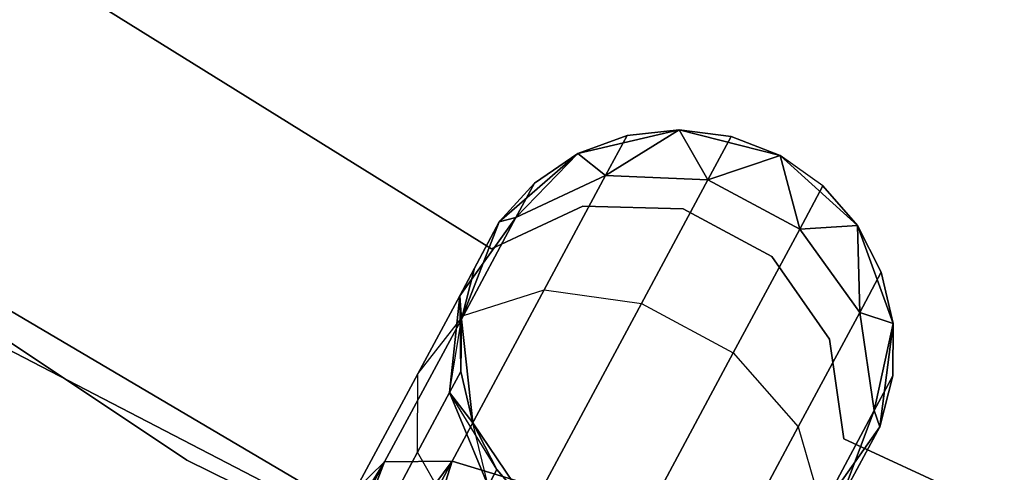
# Model space of a CAD drawing. Extents: x -91 to 91, y -91 to 262.
# Tile 94 of 256: x -31.64 to -27.11, y -53.83 to -51.75. Entities that reach past the tile are written whole.
import ezdxf

# ---------------------------------------------------------------- set-up
doc = ezdxf.new("R2010")
doc.units = 0
doc.header["$LTSCALE"] = 25.4
doc.layers.get('0').update_dxf_attribs({"linetype": 'CONTINUOUS'})

# ---------------------------------------------------------------- blocks, each defined once
blk = doc.blocks.new('ETE0_STL_1')
at = {"color": 0}
for p, q in [((-37.6225, -49.2803, 159.5), (-30.8683, -53.7694, 159.5)), ((-30.8683, -53.7694, 169), (-37.6225, -49.2803, 169)), ((-30.8683, -53.7694, 169), (-37.6225, -49.2803, 169)), ((-37.6225, -49.2803, 159.5), (-30.8683, -53.7694, 159.5)), ((-29.4676, -52.7999, 164.5076), (-34.2346, -49.8414, 164.5076)), ((-34.2346, -49.8414, 162.5076), (-29.4676, -52.7999, 162.5076)), ((-34.2346, -49.8414, 162.5076), (-29.4676, -52.7999, 162.5076)), ((-29.4676, -52.7999, 164.5076), (-34.2346, -49.8414, 164.5076)), ((-34.8351, -51.2281, 327.5076), (-27.8505, -55.3367, 327.5076)), ((-27.8505, -55.3367, 328.5076), (-34.8351, -51.2281, 328.5076)), ((-34.8351, -51.2281, 327.5076), (-27.8505, -55.3367, 327.5076)), ((-27.8505, -55.3367, 328.5076), (-34.8351, -51.2281, 328.5076)), ((-28.6054, -52.2527, 327.5076), (-29.0713, -52.3626, 327.5076)), ((-29.0713, -52.3626, 163.5076), (-28.6054, -52.2527, 163.5076)), ((-28.6054, -52.2527, 327.5076), (-29.0713, -52.3626, 327.5076)), ((-29.0713, -52.3626, 163.5076), (-28.6054, -52.2527, 163.5076)), ((-28.6054, -52.2527, 322.0076), (-28.9441, -52.4636, 320.9558)), ((-28.6054, -52.2527, 322.0076), (-28.9441, -52.4636, 320.9558)), ((-28.9441, -52.4636, 169.0594), (-28.6054, -52.2527, 168.0076)), ((-28.9441, -52.4636, 169.0594), (-28.6054, -52.2527, 168.0076)), ((-28.6054, -52.2527, 322.0076), (-28.845, -52.2794, 322.0076)), ((-28.845, -52.2794, 322.0076), (-28.6054, -52.2527, 327.5076)), ((-28.845, -52.2794, 322.0076), (-28.6054, -52.2527, 327.5076)), ((-28.6054, -52.2527, 322.0076), (-28.845, -52.2794, 322.0076)), ((-28.6054, -52.2527, 168.0076), (-28.845, -52.2794, 168.0076)), ((-28.845, -52.2794, 168.0076), (-28.6054, -52.2527, 163.5076)), ((-28.845, -52.2794, 168.0076), (-28.6054, -52.2527, 163.5076)), ((-28.6054, -52.2527, 168.0076), (-28.845, -52.2794, 168.0076)), ((-28.1419, -52.3719, 327.5076), (-28.6054, -52.2527, 327.5076)), ((-28.6054, -52.2527, 163.5076), (-28.1419, -52.3719, 163.5076)), ((-28.1419, -52.3719, 327.5076), (-28.6054, -52.2527, 327.5076)), ((-28.3664, -52.2842, 322.0076), (-28.6054, -52.2527, 327.5076)), ((-28.3664, -52.2842, 322.0076), (-28.6054, -52.2527, 322.0076)), ((-28.6054, -52.2527, 322.0076), (-28.6054, -52.2527, 327.5076)), ((-28.3664, -52.2842, 322.0076), (-28.6054, -52.2527, 327.5076)), ((-28.6054, -52.2527, 322.0076), (-28.6054, -52.2527, 327.5076)), ((-28.6054, -52.2527, 322.0076), (-28.4735, -52.4833, 320.8707)), ((-28.3664, -52.2842, 322.0076), (-28.6054, -52.2527, 322.0076)), ((-28.6054, -52.2527, 322.0076), (-28.4735, -52.4833, 320.8707)), ((-28.4735, -52.4833, 169.1445), (-28.6054, -52.2527, 168.0076)), ((-28.4735, -52.4833, 169.1445), (-28.6054, -52.2527, 168.0076)), ((-28.3664, -52.2842, 168.0076), (-28.6054, -52.2527, 168.0076)), ((-28.6054, -52.2527, 163.5076), (-28.1419, -52.3719, 163.5076)), ((-28.6054, -52.2527, 163.5076), (-28.3664, -52.2842, 168.0076)), ((-28.6054, -52.2527, 168.0076), (-28.6054, -52.2527, 163.5076)), ((-28.6054, -52.2527, 168.0076), (-28.6054, -52.2527, 163.5076)), ((-28.3664, -52.2842, 168.0076), (-28.6054, -52.2527, 168.0076)), ((-28.6054, -52.2527, 163.5076), (-28.3664, -52.2842, 168.0076)), ((-28.845, -52.2794, 322.0076), (-29.0713, -52.3626, 327.5076)), ((-28.845, -52.2794, 322.0076), (-29.0713, -52.3626, 322.0076)), ((-28.845, -52.2794, 322.0076), (-29.0713, -52.3626, 327.5076)), ((-28.845, -52.2794, 322.0076), (-29.0713, -52.3626, 322.0076)), ((-28.845, -52.2794, 168.0076), (-29.0713, -52.3626, 168.0076)), ((-29.0713, -52.3626, 163.5076), (-28.845, -52.2794, 168.0076)), ((-28.845, -52.2794, 168.0076), (-29.0713, -52.3626, 168.0076)), ((-29.0713, -52.3626, 163.5076), (-28.845, -52.2794, 168.0076)), ((-28.845, -52.2794, 322.0076), (-28.9441, -52.4636, 320.9558)), ((-28.845, -52.2794, 322.0076), (-28.9441, -52.4636, 320.9558)), ((-28.9441, -52.4636, 169.0594), (-28.845, -52.2794, 168.0076)), ((-28.9441, -52.4636, 169.0594), (-28.845, -52.2794, 168.0076)), ((-28.3664, -52.2842, 322.0076), (-28.4735, -52.4833, 320.8707)), ((-28.3664, -52.2842, 322.0076), (-28.4735, -52.4833, 320.8707)), ((-28.4735, -52.4833, 169.1445), (-28.3664, -52.2842, 168.0076)), ((-28.4735, -52.4833, 169.1445), (-28.3664, -52.2842, 168.0076)), ((-28.1419, -52.3719, 327.5076), (-28.3664, -52.2842, 322.0076)), ((-28.1419, -52.3719, 322.0076), (-28.3664, -52.2842, 322.0076)), ((-28.1419, -52.3719, 327.5076), (-28.3664, -52.2842, 322.0076)), ((-28.1419, -52.3719, 322.0076), (-28.3664, -52.2842, 322.0076)), ((-28.1419, -52.3719, 168.0076), (-28.3664, -52.2842, 168.0076)), ((-28.3664, -52.2842, 168.0076), (-28.1419, -52.3719, 163.5076)), ((-28.1419, -52.3719, 168.0076), (-28.3664, -52.2842, 168.0076)), ((-28.3664, -52.2842, 168.0076), (-28.1419, -52.3719, 163.5076)), ((-29.0713, -52.3626, 327.5076), (-29.4327, -52.6764, 327.5076)), ((-29.4327, -52.6764, 163.5076), (-29.0713, -52.3626, 163.5076)), ((-29.0713, -52.3626, 327.5076), (-29.4327, -52.6764, 327.5076)), ((-29.4327, -52.6764, 163.5076), (-29.0713, -52.3626, 163.5076)), ((-29.0713, -52.3626, 322.0076), (-29.3559, -52.6554, 321.1065)), ((-29.0713, -52.3626, 322.0076), (-29.3559, -52.6554, 321.1065)), ((-29.3559, -52.6554, 168.9087), (-29.0713, -52.3626, 168.0076)), ((-29.3559, -52.6554, 168.9087), (-29.0713, -52.3626, 168.0076)), ((-29.0713, -52.3626, 322.0076), (-29.271, -52.4975, 322.0076)), ((-29.271, -52.4975, 322.0076), (-29.0713, -52.3626, 327.5076)), ((-29.271, -52.4975, 322.0076), (-29.0713, -52.3626, 327.5076)), ((-29.0713, -52.3626, 322.0076), (-29.271, -52.4975, 322.0076)), ((-29.0713, -52.3626, 168.0076), (-29.271, -52.4975, 168.0076)), ((-29.271, -52.4975, 168.0076), (-29.0713, -52.3626, 163.5076)), ((-29.271, -52.4975, 168.0076), (-29.0713, -52.3626, 163.5076)), ((-29.0713, -52.3626, 168.0076), (-29.271, -52.4975, 168.0076)), ((-29.0713, -52.3626, 322.0076), (-29.0713, -52.3626, 327.5076)), ((-29.0713, -52.3626, 322.0076), (-29.0713, -52.3626, 327.5076)), ((-29.0713, -52.3626, 322.0076), (-28.9441, -52.4636, 320.9558)), ((-29.0713, -52.3626, 322.0076), (-28.9441, -52.4636, 320.9558)), ((-28.9441, -52.4636, 169.0594), (-29.0713, -52.3626, 168.0076)), ((-28.9441, -52.4636, 169.0594), (-29.0713, -52.3626, 168.0076)), ((-29.0713, -52.3626, 168.0076), (-29.0713, -52.3626, 163.5076)), ((-29.0713, -52.3626, 168.0076), (-29.0713, -52.3626, 163.5076)), ((-28.1419, -52.3719, 322.0076), (-28.4735, -52.4833, 320.8707)), ((-28.1419, -52.3719, 322.0076), (-28.4735, -52.4833, 320.8707)), ((-28.4735, -52.4833, 169.1445), (-28.1419, -52.3719, 168.0076)), ((-28.4735, -52.4833, 169.1445), (-28.1419, -52.3719, 168.0076)), ((-27.7868, -52.6929, 327.5076), (-28.1419, -52.3719, 327.5076)), ((-28.1419, -52.3719, 163.5076), (-27.7868, -52.6929, 163.5076)), ((-27.9449, -52.5108, 322.0076), (-28.1419, -52.3719, 327.5076)), ((-27.7868, -52.6929, 327.5076), (-28.1419, -52.3719, 327.5076)), ((-27.9449, -52.5108, 322.0076), (-28.1419, -52.3719, 327.5076)), ((-27.9449, -52.5108, 322.0076), (-28.1419, -52.3719, 322.0076)), ((-28.1419, -52.3719, 322.0076), (-28.1419, -52.3719, 327.5076)), ((-28.1419, -52.3719, 322.0076), (-28.1419, -52.3719, 327.5076)), ((-28.1419, -52.3719, 322.0076), (-28.052, -52.71, 320.8707)), ((-27.9449, -52.5108, 322.0076), (-28.1419, -52.3719, 322.0076)), ((-28.1419, -52.3719, 322.0076), (-28.052, -52.71, 320.8707)), ((-28.052, -52.71, 169.1445), (-28.1419, -52.3719, 168.0076)), ((-28.052, -52.71, 169.1445), (-28.1419, -52.3719, 168.0076)), ((-27.9449, -52.5108, 168.0076), (-28.1419, -52.3719, 168.0076)), ((-28.1419, -52.3719, 168.0076), (-28.1419, -52.3719, 163.5076)), ((-28.1419, -52.3719, 168.0076), (-28.1419, -52.3719, 163.5076)), ((-27.9449, -52.5108, 168.0076), (-28.1419, -52.3719, 168.0076)), ((-27.9449, -52.5108, 168.0076), (-28.1419, -52.3719, 163.5076)), ((-27.9449, -52.5108, 168.0076), (-28.1419, -52.3719, 163.5076)), ((-28.1419, -52.3719, 163.5076), (-27.7868, -52.6929, 163.5076)), ((-28.9441, -52.4636, 320.9558), (-29.3559, -52.6554, 321.1065)), ((-28.9441, -52.4636, 320.9558), (-29.3559, -52.6554, 321.1065)), ((-29.3559, -52.6554, 168.9087), (-28.9441, -52.4636, 169.0594)), ((-29.3559, -52.6554, 168.9087), (-28.9441, -52.4636, 169.0594)), ((-28.9441, -52.4636, 320.9558), (-29.2263, -52.9884, 320.0641)), ((-28.9441, -52.4636, 320.9558), (-29.2263, -52.9884, 320.0641)), ((-29.2263, -52.9884, 169.9511), (-28.9441, -52.4636, 169.0594)), ((-29.2263, -52.9884, 169.9511), (-28.9441, -52.4636, 169.0594)), ((-28.4735, -52.4833, 320.8707), (-28.9441, -52.4636, 320.9558)), ((-28.4735, -52.4833, 320.8707), (-28.9441, -52.4636, 320.9558)), ((-28.9441, -52.4636, 169.0594), (-28.4735, -52.4833, 169.1445)), ((-28.9441, -52.4636, 169.0594), (-28.4735, -52.4833, 169.1445)), ((-28.4735, -52.4833, 320.8707), (-28.7785, -53.0506, 319.9068)), ((-28.4735, -52.4833, 320.8707), (-28.7785, -53.0506, 319.9068)), ((-28.7785, -53.0506, 170.1084), (-28.4735, -52.4833, 169.1445)), ((-28.7785, -53.0506, 170.1084), (-28.4735, -52.4833, 169.1445)), ((-28.052, -52.71, 320.8707), (-28.4735, -52.4833, 320.8707)), ((-28.052, -52.71, 320.8707), (-28.4735, -52.4833, 320.8707)), ((-28.4735, -52.4833, 169.1445), (-28.052, -52.71, 169.1445)), ((-28.4735, -52.4833, 169.1445), (-28.052, -52.71, 169.1445)), ((-29.271, -52.4975, 322.0076), (-29.4327, -52.6764, 327.5076)), ((-29.271, -52.4975, 322.0076), (-29.4327, -52.6764, 322.0076)), ((-29.271, -52.4975, 322.0076), (-29.4327, -52.6764, 327.5076)), ((-29.271, -52.4975, 322.0076), (-29.4327, -52.6764, 322.0076)), ((-29.271, -52.4975, 168.0076), (-29.4327, -52.6764, 168.0076)), ((-29.4327, -52.6764, 163.5076), (-29.271, -52.4975, 168.0076)), ((-29.271, -52.4975, 168.0076), (-29.4327, -52.6764, 168.0076)), ((-29.4327, -52.6764, 163.5076), (-29.271, -52.4975, 168.0076)), ((-29.271, -52.4975, 322.0076), (-29.3559, -52.6554, 321.1065)), ((-29.271, -52.4975, 322.0076), (-29.3559, -52.6554, 321.1065)), ((-29.3559, -52.6554, 168.9087), (-29.271, -52.4975, 168.0076)), ((-29.3559, -52.6554, 168.9087), (-29.271, -52.4975, 168.0076)), ((-27.9449, -52.5108, 322.0076), (-28.052, -52.71, 320.8707)), ((-27.9449, -52.5108, 322.0076), (-28.052, -52.71, 320.8707)), ((-28.052, -52.71, 169.1445), (-27.9449, -52.5108, 168.0076)), ((-28.052, -52.71, 169.1445), (-27.9449, -52.5108, 168.0076)), ((-27.7868, -52.6929, 322.0076), (-27.9449, -52.5108, 322.0076)), ((-27.9449, -52.5108, 322.0076), (-27.7868, -52.6929, 327.5076)), ((-27.9449, -52.5108, 322.0076), (-27.7868, -52.6929, 327.5076)), ((-27.7868, -52.6929, 322.0076), (-27.9449, -52.5108, 322.0076)), ((-27.7868, -52.6929, 168.0076), (-27.9449, -52.5108, 168.0076)), ((-27.9449, -52.5108, 168.0076), (-27.7868, -52.6929, 163.5076)), ((-27.9449, -52.5108, 168.0076), (-27.7868, -52.6929, 163.5076)), ((-27.7868, -52.6929, 168.0076), (-27.9449, -52.5108, 168.0076)), ((-29.0492, -52.6035, 164.5076), (-29.4676, -52.7999, 164.5076)), ((-29.4676, -52.7999, 162.5076), (-29.0492, -52.6035, 162.5076)), ((-29.4676, -52.7999, 162.5076), (-29.0492, -52.6035, 162.5076)), ((-29.0492, -52.6035, 164.5076), (-29.4676, -52.7999, 164.5076)), ((-28.5872, -52.6162, 164.5076), (-29.0492, -52.6035, 164.5076)), ((-29.0492, -52.6035, 164.5076), (-29.0492, -52.6035, 162.5076)), ((-29.0492, -52.6035, 162.5076), (-28.5872, -52.6162, 162.5076)), ((-29.0492, -52.6035, 164.5076), (-29.0492, -52.6035, 162.5076)), ((-29.0492, -52.6035, 162.5076), (-28.5872, -52.6162, 162.5076)), ((-28.5872, -52.6162, 164.5076), (-29.0492, -52.6035, 164.5076)), ((-28.1802, -52.8353, 164.5076), (-28.5872, -52.6162, 164.5076)), ((-28.5872, -52.6162, 164.5076), (-28.5872, -52.6162, 162.5076)), ((-28.5872, -52.6162, 162.5076), (-28.1802, -52.8353, 162.5076)), ((-28.5872, -52.6162, 164.5076), (-28.5872, -52.6162, 162.5076)), ((-28.5872, -52.6162, 162.5076), (-28.1802, -52.8353, 162.5076)), ((-28.1802, -52.8353, 164.5076), (-28.5872, -52.6162, 164.5076)), ((-29.3559, -52.6554, 321.1065), (-29.6146, -53.0147, 321.2884)), ((-29.3559, -52.6554, 321.1065), (-29.6146, -53.0147, 321.2884)), ((-29.6146, -53.0147, 168.7269), (-29.3559, -52.6554, 168.9087)), ((-29.6146, -53.0147, 168.7269), (-29.3559, -52.6554, 168.9087)), ((-29.3559, -52.6554, 321.1065), (-29.5976, -53.105, 320.3427)), ((-29.3559, -52.6554, 321.1065), (-29.5976, -53.105, 320.3427)), ((-29.5976, -53.105, 169.6726), (-29.3559, -52.6554, 168.9087)), ((-29.5976, -53.105, 169.6726), (-29.3559, -52.6554, 168.9087)), ((-29.4327, -52.6764, 322.0076), (-29.3559, -52.6554, 321.1065)), ((-29.4327, -52.6764, 322.0076), (-29.3559, -52.6554, 321.1065)), ((-29.3559, -52.6554, 168.9087), (-29.4327, -52.6764, 168.0076)), ((-29.3559, -52.6554, 168.9087), (-29.4327, -52.6764, 168.0076)), ((-29.4327, -52.6764, 322.0076), (-29.6146, -53.0147, 321.2884)), ((-29.4327, -52.6764, 322.0076), (-29.6146, -53.0147, 321.2884)), ((-29.6146, -53.0147, 168.7269), (-29.4327, -52.6764, 168.0076)), ((-29.6146, -53.0147, 168.7269), (-29.4327, -52.6764, 168.0076)), ((-29.4327, -52.6764, 327.5076), (-29.6069, -53.1222, 327.5076)), ((-29.6069, -53.1222, 163.5076), (-29.4327, -52.6764, 163.5076)), ((-29.4327, -52.6764, 327.5076), (-29.6069, -53.1222, 327.5076)), ((-29.6069, -53.1222, 163.5076), (-29.4327, -52.6764, 163.5076)), ((-29.5469, -52.8887, 322.0076), (-29.4327, -52.6764, 327.5076)), ((-29.5469, -52.8887, 322.0076), (-29.4327, -52.6764, 327.5076)), ((-29.5469, -52.8887, 168.0076), (-29.4327, -52.6764, 163.5076)), ((-29.5469, -52.8887, 168.0076), (-29.4327, -52.6764, 163.5076)), ((-29.4327, -52.6764, 322.0076), (-29.4327, -52.6764, 327.5076)), ((-29.4327, -52.6764, 322.0076), (-29.4327, -52.6764, 327.5076)), ((-29.4327, -52.6764, 168.0076), (-29.4327, -52.6764, 163.5076)), ((-29.4327, -52.6764, 168.0076), (-29.4327, -52.6764, 163.5076)), ((-28.052, -52.71, 320.8707), (-28.357, -53.2772, 319.9068)), ((-28.052, -52.71, 320.8707), (-28.357, -53.2772, 319.9068)), ((-28.357, -53.2772, 170.1084), (-28.052, -52.71, 169.1445)), ((-28.357, -53.2772, 170.1084), (-28.052, -52.71, 169.1445)), ((-27.7868, -52.6929, 322.0076), (-28.052, -52.71, 320.8707)), ((-27.7868, -52.6929, 322.0076), (-28.052, -52.71, 320.8707)), ((-28.052, -52.71, 169.1445), (-27.7868, -52.6929, 168.0076)), ((-28.052, -52.71, 169.1445), (-27.7868, -52.6929, 168.0076)), ((-27.776, -53.0917, 320.9558), (-28.052, -52.71, 320.8707)), ((-27.776, -53.0917, 320.9558), (-28.052, -52.71, 320.8707)), ((-28.052, -52.71, 169.1445), (-27.776, -53.0917, 169.0594)), ((-28.052, -52.71, 169.1445), (-27.776, -53.0917, 169.0594)), ((-27.6216, -53.1421, 327.5076), (-27.7868, -52.6929, 327.5076)), ((-27.7868, -52.6929, 163.5076), (-27.6216, -53.1421, 163.5076)), ((-27.6769, -52.9074, 322.0076), (-27.7868, -52.6929, 327.5076)), ((-27.6216, -53.1421, 327.5076), (-27.7868, -52.6929, 327.5076)), ((-27.6769, -52.9074, 322.0076), (-27.7868, -52.6929, 322.0076)), ((-27.7868, -52.6929, 322.0076), (-27.7868, -52.6929, 327.5076)), ((-27.6769, -52.9074, 322.0076), (-27.7868, -52.6929, 327.5076)), ((-27.7868, -52.6929, 322.0076), (-27.7868, -52.6929, 327.5076)), ((-27.7868, -52.6929, 322.0076), (-27.776, -53.0917, 320.9558)), ((-27.6769, -52.9074, 322.0076), (-27.7868, -52.6929, 322.0076)), ((-27.7868, -52.6929, 322.0076), (-27.776, -53.0917, 320.9558)), ((-27.776, -53.0917, 169.0594), (-27.7868, -52.6929, 168.0076)), ((-27.776, -53.0917, 169.0594), (-27.7868, -52.6929, 168.0076)), ((-27.6769, -52.9074, 168.0076), (-27.7868, -52.6929, 168.0076)), ((-27.7868, -52.6929, 163.5076), (-27.6769, -52.9074, 168.0076)), ((-27.7868, -52.6929, 163.5076), (-27.6216, -53.1421, 163.5076)), ((-27.7868, -52.6929, 168.0076), (-27.7868, -52.6929, 163.5076)), ((-27.7868, -52.6929, 168.0076), (-27.7868, -52.6929, 163.5076)), ((-27.6769, -52.9074, 168.0076), (-27.7868, -52.6929, 168.0076)), ((-27.7868, -52.6929, 163.5076), (-27.6769, -52.9074, 168.0076)), ((-29.4676, -52.7999, 164.5076), (-29.4676, -52.7999, 162.5076)), ((-29.4676, -52.7999, 164.5076), (-29.4676, -52.7999, 162.5076)), ((-27.9153, -53.2139, 164.5076), (-28.1802, -52.8353, 164.5076)), ((-28.1802, -52.8353, 164.5076), (-28.1802, -52.8353, 162.5076)), ((-28.1802, -52.8353, 162.5076), (-27.9153, -53.2139, 162.5076)), ((-28.1802, -52.8353, 164.5076), (-28.1802, -52.8353, 162.5076)), ((-28.1802, -52.8353, 162.5076), (-27.9153, -53.2139, 162.5076)), ((-27.9153, -53.2139, 164.5076), (-28.1802, -52.8353, 164.5076)), ((-29.5469, -52.8887, 322.0076), (-29.6146, -53.0147, 321.2884)), ((-29.5469, -52.8887, 322.0076), (-29.6146, -53.0147, 321.2884)), ((-29.6146, -53.0147, 168.7269), (-29.5469, -52.8887, 168.0076)), ((-29.6146, -53.0147, 168.7269), (-29.5469, -52.8887, 168.0076)), ((-29.5469, -52.8887, 322.0076), (-29.6069, -53.1222, 327.5076)), ((-29.5469, -52.8887, 322.0076), (-29.6069, -53.1222, 322.0076)), ((-29.5469, -52.8887, 322.0076), (-29.6069, -53.1222, 327.5076)), ((-29.5469, -52.8887, 322.0076), (-29.6069, -53.1222, 322.0076)), ((-29.5469, -52.8887, 168.0076), (-29.6069, -53.1222, 168.0076)), ((-29.6069, -53.1222, 163.5076), (-29.5469, -52.8887, 168.0076)), ((-29.5469, -52.8887, 168.0076), (-29.6069, -53.1222, 168.0076)), ((-29.6069, -53.1222, 163.5076), (-29.5469, -52.8887, 168.0076)), ((-27.6769, -52.9074, 322.0076), (-27.776, -53.0917, 320.9558)), ((-27.6769, -52.9074, 322.0076), (-27.776, -53.0917, 320.9558)), ((-27.776, -53.0917, 169.0594), (-27.6769, -52.9074, 168.0076)), ((-27.776, -53.0917, 169.0594), (-27.6769, -52.9074, 168.0076)), ((-27.6216, -53.1421, 322.0076), (-27.6769, -52.9074, 322.0076)), ((-27.6769, -52.9074, 322.0076), (-27.6216, -53.1421, 327.5076)), ((-27.6769, -52.9074, 322.0076), (-27.6216, -53.1421, 327.5076)), ((-27.6216, -53.1421, 322.0076), (-27.6769, -52.9074, 322.0076)), ((-27.6216, -53.1421, 168.0076), (-27.6769, -52.9074, 168.0076)), ((-27.6769, -52.9074, 168.0076), (-27.6216, -53.1421, 163.5076)), ((-27.6769, -52.9074, 168.0076), (-27.6216, -53.1421, 163.5076)), ((-27.6216, -53.1421, 168.0076), (-27.6769, -52.9074, 168.0076)), ((-29.2263, -52.9884, 320.0641), (-29.6485, -53.7738, 319.4683)), ((-29.2263, -52.9884, 320.0641), (-29.6485, -53.7738, 319.4683)), ((-29.6485, -53.7738, 170.5469), (-29.2263, -52.9884, 169.9511)), ((-29.6485, -53.7738, 170.5469), (-29.2263, -52.9884, 169.9511)), ((-29.5976, -53.105, 320.3427), (-29.2263, -52.9884, 320.0641)), ((-29.5976, -53.105, 320.3427), (-29.2263, -52.9884, 320.0641)), ((-29.5976, -53.105, 169.6726), (-29.2263, -52.9884, 169.9511)), ((-29.5976, -53.105, 169.6726), (-29.2263, -52.9884, 169.9511)), ((-29.2263, -52.9884, 320.0641), (-28.7785, -53.0506, 319.9068)), ((-29.2263, -52.9884, 320.0641), (-28.7785, -53.0506, 319.9068)), ((-29.2263, -52.9884, 169.9511), (-28.7785, -53.0506, 170.1084)), ((-29.2263, -52.9884, 169.9511), (-28.7785, -53.0506, 170.1084)), ((-29.6146, -53.0147, 321.2884), (-29.8076, -53.3735, 320.6786)), ((-29.6146, -53.0147, 321.2884), (-29.8076, -53.3735, 320.6786)), ((-29.8076, -53.3735, 169.3366), (-29.6146, -53.0147, 168.7269)), ((-29.8076, -53.3735, 169.3366), (-29.6146, -53.0147, 168.7269)), ((-29.6146, -53.0147, 321.2884), (-29.6609, -53.4592, 321.4596)), ((-29.6146, -53.0147, 321.2884), (-29.6609, -53.4592, 321.4596)), ((-29.6609, -53.4592, 168.5556), (-29.6146, -53.0147, 168.7269)), ((-29.6609, -53.4592, 168.5556), (-29.6146, -53.0147, 168.7269)), ((-29.6093, -53.3632, 322.0076), (-29.6146, -53.0147, 321.2884)), ((-29.6093, -53.3632, 322.0076), (-29.6146, -53.0147, 321.2884)), ((-29.6069, -53.1222, 322.0076), (-29.6146, -53.0147, 321.2884)), ((-29.6069, -53.1222, 322.0076), (-29.6146, -53.0147, 321.2884)), ((-29.6146, -53.0147, 168.7269), (-29.6069, -53.1222, 168.0076)), ((-29.6146, -53.0147, 168.7269), (-29.6069, -53.1222, 168.0076)), ((-24.8384, -56.8072, 330.5076), (-32.0407, -53.0791, 330.5076)), ((-32.0407, -53.0791, 321.0076), (-24.8384, -56.8072, 321.0076)), ((-32.0407, -53.0791, 321.0076), (-24.8384, -56.8072, 321.0076)), ((-24.8384, -56.8072, 330.5076), (-32.0407, -53.0791, 330.5076)), ((-28.7785, -53.0506, 319.9068), (-29.235, -53.8995, 319.2628)), ((-28.7785, -53.0506, 319.9068), (-29.235, -53.8995, 319.2628)), ((-29.235, -53.8995, 170.7524), (-28.7785, -53.0506, 170.1084)), ((-29.235, -53.8995, 170.7524), (-28.7785, -53.0506, 170.1084)), ((-28.7785, -53.0506, 319.9068), (-28.357, -53.2772, 319.9068)), ((-28.7785, -53.0506, 319.9068), (-28.357, -53.2772, 319.9068)), ((-28.7785, -53.0506, 170.1084), (-28.357, -53.2772, 170.1084)), ((-28.7785, -53.0506, 170.1084), (-28.357, -53.2772, 170.1084)), ((-29.5976, -53.105, 320.3427), (-29.9594, -53.7778, 319.8322)), ((-29.5976, -53.105, 320.3427), (-29.9594, -53.7778, 319.8322)), ((-29.9594, -53.7778, 170.183), (-29.5976, -53.105, 169.6726)), ((-29.9594, -53.7778, 170.183), (-29.5976, -53.105, 169.6726)), ((-29.8076, -53.3735, 320.6786), (-29.5976, -53.105, 320.3427)), ((-29.8076, -53.3735, 320.6786), (-29.5976, -53.105, 320.3427)), ((-29.8076, -53.3735, 169.3366), (-29.5976, -53.105, 169.6726)), ((-29.8076, -53.3735, 169.3366), (-29.5976, -53.105, 169.6726)), ((-29.6609, -53.4592, 168.5556), (-29.6069, -53.1222, 168.0076)), ((-29.6609, -53.4592, 168.5556), (-29.6069, -53.1222, 168.0076)), ((-29.6069, -53.1222, 322.0076), (-29.6093, -53.3632, 322.0076)), ((-29.6093, -53.3632, 322.0076), (-29.6069, -53.1222, 327.5076)), ((-29.6093, -53.3632, 322.0076), (-29.6069, -53.1222, 327.5076)), ((-29.6069, -53.1222, 322.0076), (-29.6093, -53.3632, 322.0076)), ((-29.6069, -53.1222, 168.0076), (-29.6093, -53.3632, 168.0076)), ((-29.6093, -53.3632, 168.0076), (-29.6069, -53.1222, 163.5076)), ((-29.6093, -53.3632, 168.0076), (-29.6069, -53.1222, 163.5076)), ((-29.6069, -53.1222, 168.0076), (-29.6093, -53.3632, 168.0076)), ((-29.6069, -53.1222, 327.5076), (-29.554, -53.5979, 327.5076)), ((-29.554, -53.5979, 163.5076), (-29.6069, -53.1222, 163.5076)), ((-29.6069, -53.1222, 322.0076), (-29.6069, -53.1222, 327.5076)), ((-29.6069, -53.1222, 322.0076), (-29.6069, -53.1222, 327.5076)), ((-29.6069, -53.1222, 327.5076), (-29.554, -53.5979, 327.5076)), ((-29.554, -53.5979, 163.5076), (-29.6069, -53.1222, 163.5076)), ((-29.6069, -53.1222, 168.0076), (-29.6069, -53.1222, 163.5076)), ((-29.6069, -53.1222, 168.0076), (-29.6069, -53.1222, 163.5076)), ((-27.776, -53.0917, 320.9558), (-28.0582, -53.6165, 320.0641)), ((-27.776, -53.0917, 320.9558), (-28.0582, -53.6165, 320.0641)), ((-28.0582, -53.6165, 169.9511), (-27.776, -53.0917, 169.0594)), ((-28.0582, -53.6165, 169.9511), (-27.776, -53.0917, 169.0594)), ((-27.6216, -53.1421, 322.0076), (-27.776, -53.0917, 320.9558)), ((-27.6216, -53.1421, 322.0076), (-27.776, -53.0917, 320.9558)), ((-27.7089, -53.541, 321.1065), (-27.776, -53.0917, 320.9558)), ((-27.7089, -53.541, 321.1065), (-27.776, -53.0917, 320.9558)), ((-27.776, -53.0917, 169.0594), (-27.6216, -53.1421, 168.0076)), ((-27.776, -53.0917, 169.0594), (-27.6216, -53.1421, 168.0076)), ((-27.776, -53.0917, 169.0594), (-27.7089, -53.541, 168.9087)), ((-27.776, -53.0917, 169.0594), (-27.7089, -53.541, 168.9087)), ((-27.6216, -53.1421, 322.0076), (-27.7089, -53.541, 321.1065)), ((-27.6216, -53.1421, 322.0076), (-27.7089, -53.541, 321.1065)), ((-27.7089, -53.541, 168.9087), (-27.6216, -53.1421, 168.0076)), ((-27.7089, -53.541, 168.9087), (-27.6216, -53.1421, 168.0076)), ((-27.684, -53.6166, 327.5076), (-27.6216, -53.1421, 327.5076)), ((-27.6216, -53.1421, 163.5076), (-27.684, -53.6166, 163.5076)), ((-27.684, -53.6166, 327.5076), (-27.6216, -53.1421, 327.5076)), ((-27.6216, -53.1421, 163.5076), (-27.684, -53.6166, 163.5076)), ((-27.624, -53.3831, 322.0076), (-27.6216, -53.1421, 327.5076)), ((-27.624, -53.3831, 322.0076), (-27.6216, -53.1421, 322.0076)), ((-27.624, -53.3831, 322.0076), (-27.6216, -53.1421, 327.5076)), ((-27.624, -53.3831, 322.0076), (-27.6216, -53.1421, 322.0076)), ((-27.624, -53.3831, 168.0076), (-27.6216, -53.1421, 168.0076)), ((-27.6216, -53.1421, 163.5076), (-27.624, -53.3831, 168.0076)), ((-27.624, -53.3831, 168.0076), (-27.6216, -53.1421, 168.0076)), ((-27.6216, -53.1421, 163.5076), (-27.624, -53.3831, 168.0076)), ((-27.6216, -53.1421, 322.0076), (-27.6216, -53.1421, 327.5076)), ((-27.6216, -53.1421, 322.0076), (-27.6216, -53.1421, 327.5076)), ((-27.6216, -53.1421, 168.0076), (-27.6216, -53.1421, 163.5076)), ((-27.6216, -53.1421, 168.0076), (-27.6216, -53.1421, 163.5076)), ((-27.8489, -53.6713, 164.5076), (-27.9153, -53.2139, 164.5076)), ((-27.9153, -53.2139, 164.5076), (-27.9153, -53.2139, 162.5076)), ((-27.9153, -53.2139, 162.5076), (-27.8489, -53.6713, 162.5076)), ((-27.9153, -53.2139, 164.5076), (-27.9153, -53.2139, 162.5076)), ((-27.9153, -53.2139, 162.5076), (-27.8489, -53.6713, 162.5076)), ((-27.8489, -53.6713, 164.5076), (-27.9153, -53.2139, 164.5076)), ((-28.357, -53.2772, 319.9068), (-28.8134, -54.1261, 319.2628)), ((-28.357, -53.2772, 319.9068), (-28.8134, -54.1261, 319.2628)), ((-28.8134, -54.1261, 170.7524), (-28.357, -53.2772, 170.1084)), ((-28.8134, -54.1261, 170.7524), (-28.357, -53.2772, 170.1084)), ((-28.357, -53.2772, 319.9068), (-28.0582, -53.6165, 320.0641)), ((-28.357, -53.2772, 319.9068), (-28.0582, -53.6165, 320.0641)), ((-28.357, -53.2772, 170.1084), (-28.0582, -53.6165, 169.9511)), ((-28.357, -53.2772, 170.1084), (-28.0582, -53.6165, 169.9511)), ((-29.8076, -53.3735, 320.6786), (-30.0963, -53.9106, 320.2712)), ((-29.8076, -53.3735, 320.6786), (-30.0963, -53.9106, 320.2712)), ((-30.0963, -53.9106, 169.744), (-29.8076, -53.3735, 169.3366)), ((-30.0963, -53.9106, 169.744), (-29.8076, -53.3735, 169.3366)), ((-29.8079, -53.7326, 320.9951), (-29.8076, -53.3735, 320.6786)), ((-29.8079, -53.7326, 320.9951), (-29.8076, -53.3735, 320.6786)), ((-29.8079, -53.7326, 169.0201), (-29.8076, -53.3735, 169.3366)), ((-29.8079, -53.7326, 169.0201), (-29.8076, -53.3735, 169.3366)), ((-29.6093, -53.3632, 322.0076), (-29.6609, -53.4592, 321.4596)), ((-29.6093, -53.3632, 322.0076), (-29.6609, -53.4592, 321.4596)), ((-29.6609, -53.4592, 168.5556), (-29.6093, -53.3632, 168.0076)), ((-29.6609, -53.4592, 168.5556), (-29.6093, -53.3632, 168.0076)), ((-29.6093, -53.3632, 322.0076), (-29.554, -53.5979, 327.5076)), ((-29.6093, -53.3632, 322.0076), (-29.554, -53.5979, 322.0076)), ((-29.6093, -53.3632, 322.0076), (-29.554, -53.5979, 327.5076)), ((-29.6093, -53.3632, 322.0076), (-29.554, -53.5979, 322.0076)), ((-29.6093, -53.3632, 168.0076), (-29.554, -53.5979, 168.0076)), ((-29.554, -53.5979, 163.5076), (-29.6093, -53.3632, 168.0076)), ((-29.6093, -53.3632, 168.0076), (-29.554, -53.5979, 168.0076)), ((-29.554, -53.5979, 163.5076), (-29.6093, -53.3632, 168.0076)), ((-27.624, -53.3831, 322.0076), (-27.7089, -53.541, 321.1065)), ((-27.624, -53.3831, 322.0076), (-27.7089, -53.541, 321.1065)), ((-27.7089, -53.541, 168.9087), (-27.624, -53.3831, 168.0076)), ((-27.7089, -53.541, 168.9087), (-27.624, -53.3831, 168.0076)), ((-27.684, -53.6166, 322.0076), (-27.624, -53.3831, 322.0076)), ((-27.624, -53.3831, 322.0076), (-27.684, -53.6166, 327.5076)), ((-27.624, -53.3831, 322.0076), (-27.684, -53.6166, 327.5076)), ((-27.684, -53.6166, 322.0076), (-27.624, -53.3831, 322.0076)), ((-27.684, -53.6166, 168.0076), (-27.624, -53.3831, 168.0076)), ((-27.624, -53.3831, 168.0076), (-27.684, -53.6166, 163.5076)), ((-27.624, -53.3831, 168.0076), (-27.684, -53.6166, 163.5076)), ((-27.684, -53.6166, 168.0076), (-27.624, -53.3831, 168.0076)), ((-29.6609, -53.4592, 321.4596), (-29.8079, -53.7326, 320.9951)), ((-29.6609, -53.4592, 321.4596), (-29.8079, -53.7326, 320.9951)), ((-29.8079, -53.7326, 169.0201), (-29.6609, -53.4592, 168.5556)), ((-29.8079, -53.7326, 169.0201), (-29.6609, -53.4592, 168.5556)), ((-29.4441, -53.8125, 322.0076), (-29.6609, -53.4592, 321.4596)), ((-29.6609, -53.4592, 321.4596), (-29.4843, -53.8872, 321.5811)), ((-29.554, -53.5979, 322.0076), (-29.6609, -53.4592, 321.4596)), ((-29.4441, -53.8125, 322.0076), (-29.6609, -53.4592, 321.4596)), ((-29.554, -53.5979, 322.0076), (-29.6609, -53.4592, 321.4596)), ((-29.6609, -53.4592, 321.4596), (-29.4843, -53.8872, 321.5811)), ((-29.4843, -53.8872, 168.4341), (-29.6609, -53.4592, 168.5556)), ((-29.6609, -53.4592, 168.5556), (-29.554, -53.5979, 168.0076)), ((-29.6609, -53.4592, 168.5556), (-29.554, -53.5979, 168.0076)), ((-29.4843, -53.8872, 168.4341), (-29.6609, -53.4592, 168.5556)), ((-27.7089, -53.541, 321.1065), (-27.9506, -53.9905, 320.3427)), ((-27.7089, -53.541, 321.1065), (-27.9506, -53.9905, 320.3427)), ((-27.9506, -53.9905, 169.6726), (-27.7089, -53.541, 168.9087)), ((-27.9506, -53.9905, 169.6726), (-27.7089, -53.541, 168.9087)), ((-27.866, -53.9549, 321.2884), (-27.7089, -53.541, 321.1065)), ((-27.866, -53.9549, 321.2884), (-27.7089, -53.541, 321.1065)), ((-27.7089, -53.541, 168.9087), (-27.866, -53.9549, 168.7269)), ((-27.7089, -53.541, 168.9087), (-27.866, -53.9549, 168.7269)), ((-27.684, -53.6166, 322.0076), (-27.7089, -53.541, 321.1065)), ((-27.684, -53.6166, 322.0076), (-27.7089, -53.541, 321.1065)), ((-27.7089, -53.541, 168.9087), (-27.684, -53.6166, 168.0076)), ((-27.7089, -53.541, 168.9087), (-27.684, -53.6166, 168.0076)), ((-29.554, -53.5979, 327.5076), (-29.286, -53.9945, 327.5076)), ((-29.286, -53.9945, 163.5076), (-29.554, -53.5979, 163.5076)), ((-29.554, -53.5979, 322.0076), (-29.554, -53.5979, 327.5076)), ((-29.554, -53.5979, 322.0076), (-29.554, -53.5979, 327.5076)), ((-29.554, -53.5979, 322.0076), (-29.4441, -53.8125, 322.0076)), ((-29.4441, -53.8125, 322.0076), (-29.554, -53.5979, 327.5076)), ((-29.4441, -53.8125, 322.0076), (-29.554, -53.5979, 327.5076)), ((-29.554, -53.5979, 327.5076), (-29.286, -53.9945, 327.5076)), ((-29.554, -53.5979, 322.0076), (-29.4441, -53.8125, 322.0076)), ((-29.4843, -53.8872, 168.4341), (-29.554, -53.5979, 168.0076)), ((-29.554, -53.5979, 168.0076), (-29.4441, -53.8125, 168.0076)), ((-29.4843, -53.8872, 168.4341), (-29.554, -53.5979, 168.0076)), ((-29.4441, -53.8125, 168.0076), (-29.554, -53.5979, 163.5076)), ((-29.286, -53.9945, 163.5076), (-29.554, -53.5979, 163.5076)), ((-29.4441, -53.8125, 168.0076), (-29.554, -53.5979, 163.5076)), ((-29.554, -53.5979, 168.0076), (-29.4441, -53.8125, 168.0076)), ((-29.554, -53.5979, 168.0076), (-29.554, -53.5979, 163.5076)), ((-29.554, -53.5979, 168.0076), (-29.554, -53.5979, 163.5076)), ((-28.0582, -53.6165, 320.0641), (-28.4804, -54.4018, 319.4683)), ((-28.0582, -53.6165, 320.0641), (-28.4804, -54.4018, 319.4683)), ((-28.4804, -54.4018, 170.5469), (-28.0582, -53.6165, 169.9511)), ((-28.4804, -54.4018, 170.5469), (-28.0582, -53.6165, 169.9511)), ((-28.0582, -53.6165, 320.0641), (-27.9506, -53.9905, 320.3427)), ((-28.0582, -53.6165, 320.0641), (-27.9506, -53.9905, 320.3427)), ((-28.0582, -53.6165, 169.9511), (-27.9506, -53.9905, 169.6726)), ((-28.0582, -53.6165, 169.9511), (-27.9506, -53.9905, 169.6726)), ((-27.9599, -54.0078, 327.5076), (-27.684, -53.6166, 327.5076)), ((-27.684, -53.6166, 163.5076), (-27.9599, -54.0078, 163.5076)), ((-27.9599, -54.0078, 327.5076), (-27.684, -53.6166, 327.5076)), ((-27.684, -53.6166, 163.5076), (-27.9599, -54.0078, 163.5076)), ((-27.684, -53.6166, 322.0076), (-27.866, -53.9549, 321.2884)), ((-27.684, -53.6166, 322.0076), (-27.866, -53.9549, 321.2884)), ((-27.866, -53.9549, 168.7269), (-27.684, -53.6166, 168.0076)), ((-27.866, -53.9549, 168.7269), (-27.684, -53.6166, 168.0076)), ((-27.7982, -53.8289, 322.0076), (-27.684, -53.6166, 327.5076)), ((-27.7982, -53.8289, 322.0076), (-27.684, -53.6166, 327.5076)), ((-27.684, -53.6166, 163.5076), (-27.7982, -53.8289, 168.0076)), ((-27.684, -53.6166, 163.5076), (-27.7982, -53.8289, 168.0076)), ((-27.684, -53.6166, 322.0076), (-27.684, -53.6166, 327.5076)), ((-27.684, -53.6166, 322.0076), (-27.684, -53.6166, 327.5076)), ((-27.684, -53.6166, 168.0076), (-27.684, -53.6166, 163.5076)), ((-27.684, -53.6166, 168.0076), (-27.684, -53.6166, 163.5076)), ((-22.7555, -56.021, 164.5076), (-27.8489, -53.6713, 164.5076)), ((-27.8489, -53.6713, 164.5076), (-27.8489, -53.6713, 162.5076)), ((-27.8489, -53.6713, 162.5076), (-22.7555, -56.021, 162.5076)), ((-27.8489, -53.6713, 164.5076), (-27.8489, -53.6713, 162.5076)), ((-27.8489, -53.6713, 162.5076), (-22.7555, -56.021, 162.5076)), ((-22.7555, -56.021, 164.5076), (-27.8489, -53.6713, 164.5076)), ((-29.8079, -53.7326, 320.9951), (-30.0279, -54.1418, 320.6847)), ((-29.8079, -53.7326, 320.9951), (-30.0279, -54.1418, 320.6847)), ((-30.0279, -54.1418, 169.3306), (-29.8079, -53.7326, 169.0201)), ((-30.0279, -54.1418, 169.3306), (-29.8079, -53.7326, 169.0201)), ((-29.5987, -54.1, 321.2195), (-29.8079, -53.7326, 320.9951)), ((-29.5987, -54.1, 321.2195), (-29.8079, -53.7326, 320.9951)), ((-29.5987, -54.1, 168.7957), (-29.8079, -53.7326, 169.0201)), ((-29.5987, -54.1, 168.7957), (-29.8079, -53.7326, 169.0201)), ((-30.8683, -53.7694, 159.5), (-23.5859, -57.3385, 159.5)), ((-23.5859, -57.3385, 169), (-30.8683, -53.7694, 169)), ((-30.8683, -53.7694, 169), (-30.8683, -53.7694, 159.5)), ((-30.8683, -53.7694, 169), (-30.8683, -53.7694, 159.5)), ((-23.5859, -57.3385, 169), (-30.8683, -53.7694, 169)), ((-30.8683, -53.7694, 159.5), (-23.5859, -57.3385, 159.5)), ((-29.9594, -53.7778, 319.8322), (-30.4369, -54.5441, 319.8871)), ((-29.9594, -53.7778, 319.8322), (-30.4369, -54.5441, 319.8871)), ((-30.4369, -54.5441, 170.1281), (-29.9594, -53.7778, 170.183)), ((-30.4369, -54.5441, 170.1281), (-29.9594, -53.7778, 170.183)), ((-29.9594, -53.7778, 319.8322), (-30.3861, -54.5714, 319.653)), ((-29.9594, -53.7778, 319.8322), (-30.3861, -54.5714, 319.653)), ((-30.3861, -54.5714, 170.3622), (-29.9594, -53.7778, 170.183)), ((-30.3861, -54.5714, 170.3622), (-29.9594, -53.7778, 170.183)), ((-29.6485, -53.7738, 319.4683), (-30.2874, -54.6244, 319.4395)), ((-29.6485, -53.7738, 319.4683), (-30.2874, -54.6244, 319.4395)), ((-30.2874, -54.6244, 170.5757), (-29.6485, -53.7738, 170.5469)), ((-30.2874, -54.6244, 170.5757), (-29.6485, -53.7738, 170.5469)), ((-29.9594, -53.7778, 319.8322), (-30.2874, -54.6244, 319.4395)), ((-29.9594, -53.7778, 319.8322), (-30.2874, -54.6244, 319.4395)), ((-30.2874, -54.6244, 170.5757), (-29.9594, -53.7778, 170.183)), ((-30.2874, -54.6244, 170.5757), (-29.9594, -53.7778, 170.183)), ((-29.6485, -53.7738, 319.4683), (-30.1466, -54.7001, 319.2591)), ((-29.6485, -53.7738, 319.4683), (-30.1466, -54.7001, 319.2591)), ((-30.1466, -54.7001, 170.7561), (-29.6485, -53.7738, 170.5469)), ((-30.1466, -54.7001, 170.7561), (-29.6485, -53.7738, 170.5469)), ((-30.0963, -53.9106, 320.2712), (-29.9594, -53.7778, 319.8322)), ((-30.0963, -53.9106, 320.2712), (-29.9594, -53.7778, 319.8322)), ((-29.9594, -53.7778, 170.183), (-30.0963, -53.9106, 169.744)), ((-29.9594, -53.7778, 170.183), (-30.0963, -53.9106, 169.744)), ((-29.6485, -53.7738, 319.4683), (-29.9719, -54.7941, 319.1222)), ((-29.6485, -53.7738, 319.4683), (-29.9719, -54.7941, 319.1222)), ((-29.9719, -54.7941, 170.8931), (-29.6485, -53.7738, 170.5469)), ((-29.9719, -54.7941, 170.8931), (-29.6485, -53.7738, 170.5469)), ((-29.9594, -53.7778, 319.8322), (-29.6485, -53.7738, 319.4683)), ((-29.9594, -53.7778, 319.8322), (-29.6485, -53.7738, 319.4683)), ((-29.6485, -53.7738, 170.5469), (-29.9594, -53.7778, 170.183)), ((-29.6485, -53.7738, 170.5469), (-29.9594, -53.7778, 170.183)), ((-29.6485, -53.7738, 319.4683), (-29.235, -53.8995, 319.2628)), ((-29.6485, -53.7738, 319.4683), (-29.235, -53.8995, 319.2628)), ((-29.235, -53.8995, 170.7524), (-29.6485, -53.7738, 170.5469)), ((-29.235, -53.8995, 170.7524), (-29.6485, -53.7738, 170.5469)), ((-29.4441, -53.8125, 322.0076), (-29.4843, -53.8872, 321.5811)), ((-29.4441, -53.8125, 322.0076), (-29.4843, -53.8872, 321.5811)), ((-29.4843, -53.8872, 168.4341), (-29.4441, -53.8125, 168.0076)), ((-29.4843, -53.8872, 168.4341), (-29.4441, -53.8125, 168.0076)), ((-29.4441, -53.8125, 322.0076), (-29.286, -53.9945, 327.5076)), ((-29.4441, -53.8125, 322.0076), (-29.286, -53.9945, 327.5076)), ((-29.4441, -53.8125, 322.0076), (-29.286, -53.9945, 322.0076)), ((-29.4441, -53.8125, 322.0076), (-29.286, -53.9945, 322.0076)), ((-29.4441, -53.8125, 168.0076), (-29.286, -53.9945, 168.0076)), ((-29.286, -53.9945, 163.5076), (-29.4441, -53.8125, 168.0076)), ((-29.4441, -53.8125, 168.0076), (-29.286, -53.9945, 168.0076)), ((-29.286, -53.9945, 163.5076), (-29.4441, -53.8125, 168.0076))]:
    blk.add_line(p, q, dxfattribs=at)

msp = doc.modelspace()

# ---------------------------------------------------------------- block references
at = {"color": 253}
msp.add_blockref('ETE0_STL_1', (0, 0), dxfattribs=at)

doc.saveas('drawing.dxf')
